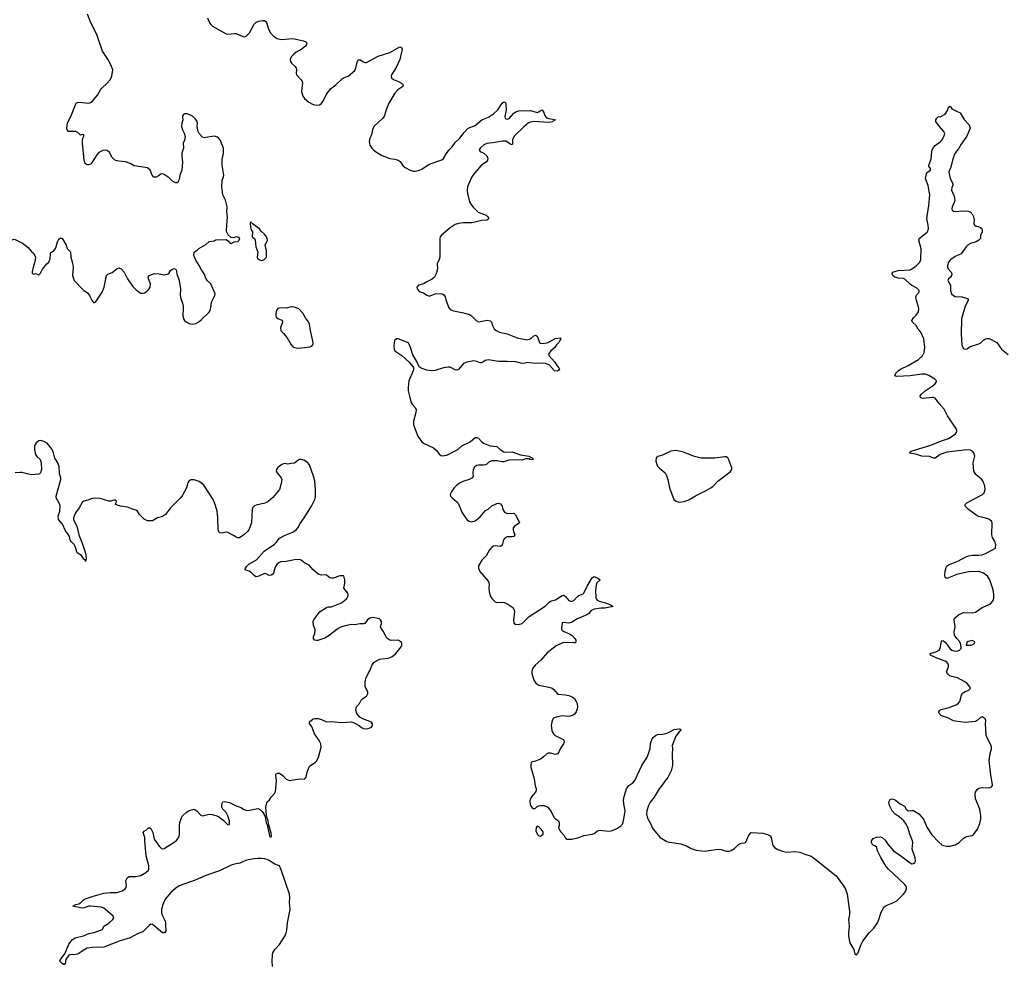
# Model space of a CAD drawing. Header units: inches. Extents: x 2005975 to 2217453, y 644152 to 846769.
# Tile 84 of 162: x 2134903 to 2146676, y 721561 to 732868. Entities that reach past the tile are written whole.
import ezdxf

# ---------------------------------------------------------------- set-up
doc = ezdxf.new("R2010")
doc.units = ezdxf.units.IN
doc.header["$MEASUREMENT"] = 0
for name, color, linetype in [('C1732', 7, 'Continuous'), ('C1733', 7, 'Continuous'), ('C1742', 7, 'Continuous'), ('C1743', 7, 'Continuous')]:
    doc.layers.add(name, color=color, linetype=linetype)

msp = doc.modelspace()

# ---------------------------------------------------------------- linework, layer by layer
at = {"layer": 'C1732', "color": 6, "elevation": 200}
for points in [[(2135088, 730000), (2135087, 729990), (2135063, 729910), (2135052, 729852), (2135053, 729833), (2135070, 729825), (2135090, 729832), (2135130, 729818), (2135150, 729839), (2135175, 729885), (2135229, 729950), (2135252, 729970), (2135263, 730000)], [(2135523, 730000), (2135535, 729955), (2135542, 729910), (2135533, 729810), (2135554, 729750), (2135670, 729631), (2135710, 729607), (2135739, 729570), (2135770, 729506), (2135790, 729483), (2135810, 729491), (2135819, 729501), (2135847, 729550), (2135890, 729611), (2135911, 729670), (2135939, 729810), (2135956, 729824), (2136010, 729845), (2136070, 729891), (2136090, 729899), (2136116, 729890), (2136150, 729851), (2136190, 729771), (2136250, 729683), (2136290, 729643), (2136330, 729611), (2136350, 729598), (2136370, 729596), (2136397, 729603), (2136430, 729626), (2136452, 729648), (2136461, 729670), (2136465, 729710), (2136441, 729770), (2136439, 729790), (2136449, 729811), (2136514, 729834), (2136570, 729831), (2136630, 729817), (2136670, 729824), (2136686, 729834), (2136709, 729871), (2136720, 729880), (2136751, 729891), (2136765, 729885), (2136775, 729875), (2136783, 729830), (2136811, 729750), (2136827, 729650), (2136823, 729570), (2136831, 729531), (2136847, 729490), (2136856, 729450), (2136859, 729410), (2136853, 729330), (2136863, 729290), (2136873, 729273), (2136895, 729255), (2136930, 729236), (2136970, 729228), (2137010, 729235), (2137045, 729255), (2137078, 729282), (2137170, 729370), (2137181, 729390), (2137190, 729422), (2137198, 729490), (2137238, 729570), (2137240, 729590), (2137190, 729710), (2137150, 729747), (2137134, 729770), (2137108, 729828), (2137075, 729875), (2137049, 729930), (2137008, 729992), (2137005, 730000)], [(2137765, 730000), (2137770, 729996), (2137790, 729989), (2137810, 729991), (2137822, 729998), (2137824, 730000)], [(2139917, 730000), (2139895, 729950), (2139900, 729890), (2139884, 729830), (2139862, 729790), (2139836, 729764), (2139770, 729735), (2139730, 729711), (2139670, 729692), (2139650, 729670), (2139656, 729650), (2139670, 729631), (2139690, 729615), (2139730, 729600), (2139770, 729574), (2139790, 729567), (2139810, 729566), (2139870, 729590), (2139930, 729594), (2139959, 729590), (2139970, 729583), (2139990, 729553), (2140000, 729522)], [(2140000, 728709), (2139970, 728704), (2139870, 728673), (2139830, 728671), (2139770, 728678), (2139702, 728702), (2139679, 728719), (2139650, 728779), (2139602, 728862), (2139570, 728960), (2139550, 729001), (2139540, 729010), (2139430, 729051), (2139410, 729053), (2139385, 729030), (2139375, 728970), (2139379, 728930), (2139389, 728910), (2139473, 728853), (2139555, 728775), (2139603, 728723), (2139611, 728710), (2139613, 728690), (2139607, 728670), (2139556, 728550), (2139547, 728470), (2139549, 728431), (2139566, 728350), (2139584, 728290), (2139595, 728270), (2139630, 728230), (2139643, 728203), (2139641, 728170), (2139613, 728067), (2139610, 728030), (2139614, 728010), (2139662, 727890), (2139710, 727820), (2139730, 727806), (2139849, 727749), (2139882, 727722), (2139925, 727665), (2139938, 727658), (2139970, 727652), (2140000, 727659)], [(2137926, 721546), (2137920, 721610), (2137926, 721690), (2137931, 721710), (2137953, 721750), (2138010, 721810), (2138064, 721896), (2138085, 721935), (2138098, 721982), (2138106, 722070), (2138136, 722230), (2138129, 722310), (2138133, 722370), (2138127, 722413), (2138030, 722702), (2138010, 722749), (2137952, 722772), (2137878, 722818), (2137833, 722833), (2137790, 722838), (2137750, 722837), (2137706, 722834), (2137638, 722822), (2137606, 722814), (2137536, 722784), (2137470, 722771), (2137430, 722758), (2137290, 722691), (2137130, 722635), (2137001, 722579), (2136810, 722510), (2136770, 722485), (2136709, 722431), (2136644, 722350), (2136613, 722290), (2136600, 722230), (2136600, 722190), (2136612, 722152), (2136642, 722090), (2136646, 722070), (2136645, 722030), (2136652, 721990), (2136651, 721969), (2136634, 721950), (2136610, 721951), (2136510, 722035), (2136490, 722048), (2136470, 722051), (2136450, 722038), (2136377, 721963), (2136310, 721939), (2136224, 721890), (2136091, 721849), (2135910, 721776), (2135770, 721773), (2135710, 721764), (2135660, 721740), (2135610, 721704), (2135590, 721695), (2135550, 721686), (2135531, 721689), (2135490, 721682), (2135455, 721630), (2135450, 721610), (2135452, 721590), (2135434, 721570), (2135426, 721570), (2135410, 721582), (2135381, 721610), (2135389, 721630), (2135442, 721698), (2135490, 721812), (2135535, 721870), (2135566, 721890), (2135667, 721913), (2135730, 721941), (2135790, 721955), (2135892, 721990), (2135909, 722031), (2135970, 722066), (2136015, 722110), (2136029, 722130), (2136021, 722150), (2135930, 722230), (2135910, 722243), (2135876, 722256), (2135750, 722270), (2135730, 722268), (2135672, 722248), (2135650, 722246), (2135537, 722270), (2135575, 722290), (2135610, 722298), (2135630, 722308), (2135660, 722340), (2135684, 722356), (2135770, 722384), (2135910, 722422), (2135990, 722430), (2136070, 722430), (2136127, 722450), (2136158, 722470), (2136175, 722490), (2136181, 722510), (2136172, 722570), (2136190, 722611), (2136210, 722623), (2136290, 722624), (2136350, 722635), (2136410, 722669), (2136441, 722699), (2136448, 722712), (2136448, 722750), (2136416, 722870), (2136398, 723050), (2136399, 723090), (2136381, 723150), (2136390, 723163), (2136419, 723181), (2136438, 723202), (2136450, 723210), (2136470, 723195), (2136494, 723150), (2136509, 723070), (2136570, 722986), (2136598, 722958), (2136610, 722953), (2136630, 722956), (2136750, 723033), (2136773, 723050), (2136790, 723070), (2136810, 723105), (2136815, 723125), (2136813, 723233), (2136818, 723270), (2136836, 723324), (2136851, 723349), (2136893, 723390), (2136930, 723414), (2136990, 723429), (2137021, 723410), (2137070, 723357), (2137090, 723350), (2137170, 723367), (2137205, 723365), (2137250, 723354), (2137279, 723339), (2137336, 723296), (2137390, 723241), (2137410, 723245), (2137411, 723290), (2137392, 723348), (2137370, 723387), (2137331, 723430), (2137321, 723450), (2137318, 723470), (2137322, 723498), (2137330, 723514), (2137350, 723520), (2137410, 723509), (2137490, 723469), (2137549, 723449), (2137576, 723430), (2137610, 723416), (2137630, 723412), (2137650, 723415), (2137750, 723435), (2137770, 723430), (2137782, 723422), (2137802, 723402), (2137825, 723365), (2137836, 723336), (2137850, 723263), (2137860, 723240), (2137888, 723110), (2137890, 723103), (2137910, 723095), (2137914, 723110), (2137910, 723140), (2137880, 723240), (2137870, 723306), (2137862, 723322), (2137854, 723354), (2137847, 723453), (2137852, 723488), (2137863, 723517), (2137890, 723541), (2137908, 723570), (2137950, 723617), (2137961, 723639), (2137967, 723673), (2137973, 723770), (2137967, 723830), (2137971, 723849), (2137990, 723859), (2138010, 723857), (2138049, 723830), (2138090, 723787), (2138130, 723769), (2138250, 723790), (2138310, 723787), (2138330, 723811), (2138342, 723870), (2138366, 723934), (2138380, 723950), (2138434, 723986), (2138454, 724006), (2138477, 724050), (2138508, 724170), (2138502, 724210), (2138483, 724250), (2138427, 724330), (2138395, 724415), (2138369, 724450), (2138368, 724472), (2138410, 724507), (2138430, 724513), (2138470, 724513), (2138510, 724501), (2138570, 724472), (2138630, 724478), (2138750, 724465), (2138870, 724471), (2138910, 724456), (2138964, 724424), (2138990, 724404), (2139014, 724394), (2139050, 724390), (2139083, 724397), (2139109, 724410), (2139121, 724430), (2139121, 724450), (2139109, 724470), (2139007, 724507), (2138970, 724530), (2138935, 724570), (2138921, 724610), (2138929, 724650), (2138966, 724690), (2138985, 724730), (2139004, 724750), (2139050, 724781), (2139065, 724810), (2139067, 724830), (2139035, 724890), (2139032, 724910), (2139032, 724950), (2139043, 724990), (2139068, 725050), (2139092, 725090), (2139113, 725147), (2139138, 725182), (2139173, 725207), (2139210, 725221), (2139233, 725227), (2139310, 725232), (2139350, 725249), (2139370, 725262), (2139400, 725290), (2139466, 725370), (2139473, 725390), (2139474, 725410), (2139464, 725430), (2139430, 725450), (2139350, 725444), (2139330, 725450), (2139305, 725465), (2139286, 725486), (2139254, 725554), (2139226, 725590), (2139217, 725610), (2139229, 725650), (2139229, 725670), (2139219, 725690), (2139205, 725705), (2139130, 725718), (2139088, 725710), (2139062, 725690), (2139030, 725649), (2139017, 725643), (2138970, 725644), (2138910, 725634), (2138870, 725635), (2138810, 725625), (2138750, 725607), (2138710, 725589), (2138590, 725498), (2138550, 725474), (2138466, 725446), (2138450, 725444), (2138427, 725450), (2138417, 725470), (2138417, 725490), (2138431, 725530), (2138434, 725574), (2138415, 725630), (2138413, 725670), (2138421, 725690), (2138470, 725763), (2138496, 725790), (2138570, 725838), (2138590, 725846), (2138630, 725849), (2138750, 725895), (2138810, 725943), (2138826, 725970), (2138830, 725990), (2138826, 726010), (2138778, 726070), (2138790, 726130), (2138789, 726169), (2138784, 726204), (2138777, 726217), (2138730, 726217), (2138650, 726192), (2138630, 726192), (2138610, 726196), (2138570, 726226), (2138558, 726230), (2138510, 726226), (2138470, 726236), (2138410, 726290), (2138366, 726346), (2138310, 726373), (2138270, 726406), (2138250, 726412), (2138190, 726408), (2138090, 726389), (2138030, 726386), (2138004, 726376), (2137982, 726358), (2137964, 726336), (2137953, 726310), (2137938, 726250), (2137930, 726239), (2137910, 726225), (2137884, 726224), (2137850, 726242), (2137830, 726245), (2137764, 726216), (2137730, 726208), (2137710, 726217), (2137675, 726255), (2137654, 726270), (2137599, 726290), (2137603, 726310), (2137613, 726330), (2137641, 726359), (2137735, 726410), (2137826, 726514), (2137950, 726597), (2137970, 726615), (2138011, 726669), (2138070, 726701), (2138170, 726742), (2138210, 726770), (2138230, 726790), (2138256, 726844), (2138304, 726910), (2138392, 727050), (2138431, 727129), (2138438, 727162), (2138441, 727250), (2138432, 727350), (2138416, 727410), (2138370, 727546), (2138339, 727579), (2138310, 727597), (2138270, 727608), (2138250, 727608), (2138230, 727599), (2138190, 727566), (2138150, 727563), (2138110, 727555), (2138070, 727563), (2138037, 727550), (2137988, 727512), (2137973, 727490), (2137970, 727470), (2137981, 727450), (2138031, 727390), (2138038, 727370), (2138030, 727323), (2138008, 727250), (2137930, 727154), (2137875, 727105), (2137834, 727086), (2137730, 727064), (2137710, 727055), (2137697, 727043), (2137688, 727030), (2137683, 727010), (2137674, 726850), (2137641, 726770), (2137626, 726750), (2137584, 726710), (2137530, 726674), (2137510, 726671), (2137490, 726679), (2137460, 726700), (2137390, 726737), (2137370, 726739), (2137310, 726730), (2137294, 726734), (2137283, 726743), (2137274, 726770), (2137272, 726910), (2137263, 726990), (2137241, 727070), (2137218, 727130), (2137112, 727290), (2137095, 727310), (2137050, 727346), (2136990, 727366), (2136950, 727366), (2136924, 727350), (2136912, 727330), (2136899, 727270), (2136847, 727173), (2136819, 727141), (2136707, 727033), (2136647, 726953), (2136610, 726929), (2136550, 726912), (2136490, 726877), (2136450, 726874), (2136430, 726877), (2136390, 726894), (2136336, 726950), (2136312, 726990), (2136290, 727005), (2136250, 727015), (2136190, 727040), (2136109, 727050), (2136049, 727070), (2136061, 727110), (2136050, 727123), (2136030, 727124), (2135991, 727109), (2135970, 727111), (2135864, 727144), (2135813, 727147), (2135770, 727143), (2135719, 727121), (2135670, 727110), (2135650, 727093), (2135615, 727030), (2135570, 726973), (2135546, 726910), (2135548, 726888), (2135584, 726810), (2135608, 726710), (2135650, 726610), (2135689, 726490), (2135696, 726424), (2135690, 726390), (2135685, 726405), (2135670, 726417), (2135640, 726460), (2135590, 726494), (2135567, 726570), (2135554, 726594), (2135518, 726630), (2135507, 726647), (2135499, 726690), (2135488, 726710), (2135450, 726756), (2135415, 726835), (2135365, 726890), (2135361, 726930), (2135381, 726990), (2135385, 727050), (2135378, 727078), (2135339, 727150), (2135339, 727170), (2135393, 727370), (2135393, 727390), (2135379, 727439), (2135374, 727526), (2135359, 727570), (2135323, 727623), (2135307, 727690), (2135290, 727730), (2135230, 727803), (2135190, 727826), (2135150, 727837), (2135130, 727833), (2135099, 727810), (2135086, 727790), (2135080, 727770), (2135079, 727730), (2135091, 727670), (2135106, 727646), (2135146, 727610), (2135160, 727570), (2135163, 727490), (2135153, 727450), (2135141, 727439), (2135127, 727433), (2135047, 727427), (2135008, 727432), (2134930, 727453), (2134910, 727455), (2134850, 727449)]]:
    msp.add_lwpolyline(points, dxfattribs=at)
msp.add_lwpolyline([(2138150, 729433), (2138090, 729418), (2138030, 729421), (2137990, 729413), (2137973, 729390), (2137965, 729355), (2137964, 729330), (2137970, 729310), (2137990, 729294), (2138036, 729276), (2138046, 729266), (2138047, 729250), (2138023, 729183), (2138024, 729150), (2138057, 729117), (2138102, 729062), (2138150, 728980), (2138170, 728958), (2138190, 728947), (2138230, 728941), (2138310, 728949), (2138370, 728956), (2138394, 728966), (2138410, 728990), (2138410, 729010), (2138379, 729150), (2138368, 729230), (2138357, 729257), (2138321, 729301), (2138290, 729360), (2138241, 729410), (2138190, 729430)], close=True, dxfattribs=at)
at = {"layer": 'C1733', "color": 6, "elevation": 200}
for points in [[(2137005, 730000), (2136984, 730050), (2136989, 730090), (2137026, 730114), (2137046, 730134), (2137130, 730181), (2137170, 730216), (2137230, 730225), (2137250, 730236), (2137370, 730238), (2137398, 730218), (2137410, 730202), (2137430, 730192), (2137468, 730212), (2137510, 730216), (2137529, 730230), (2137534, 730250), (2137510, 730269), (2137492, 730272), (2137460, 730260), (2137430, 730262), (2137397, 730297), (2137377, 730337), (2137375, 730350), (2137387, 730510), (2137380, 730570), (2137385, 730630), (2137364, 730710), (2137332, 730772), (2137319, 730870), (2137325, 730950), (2137341, 730990), (2137344, 731010), (2137324, 731130), (2137325, 731195), (2137338, 731270), (2137341, 731330), (2137301, 731430), (2137270, 731462), (2137230, 731476), (2137130, 731458), (2137110, 731457), (2137090, 731462), (2137047, 731507), (2137036, 731530), (2137025, 731590), (2137029, 731631), (2137026, 731650), (2137010, 731676), (2136970, 731713), (2136910, 731743), (2136877, 731743), (2136856, 731730), (2136850, 731710), (2136853, 731670), (2136842, 731630), (2136839, 731590), (2136848, 731550), (2136870, 731510), (2136880, 731470), (2136872, 731428), (2136857, 731390), (2136860, 731330), (2136840, 731270), (2136841, 731230), (2136850, 731170), (2136840, 731070), (2136819, 731010), (2136810, 730958), (2136790, 730918), (2136784, 730916), (2136770, 730917), (2136730, 730938), (2136690, 730976), (2136630, 731018), (2136610, 731025), (2136590, 731021), (2136561, 730999), (2136534, 730986), (2136506, 730986), (2136485, 731010), (2136462, 731070), (2136430, 731096), (2136270, 731122), (2136223, 731150), (2136169, 731170), (2136090, 731176), (2136050, 731185), (2136010, 731222), (2135978, 731278), (2135950, 731304), (2135930, 731308), (2135897, 731303), (2135850, 731278), (2135827, 731253), (2135770, 731163), (2135750, 731141), (2135730, 731133), (2135710, 731133), (2135687, 731147), (2135673, 731190), (2135655, 731390), (2135655, 731430), (2135661, 731459), (2135670, 731474), (2135671, 731491), (2135650, 731497), (2135630, 731489), (2135599, 731519), (2135572, 731532), (2135485, 731530), (2135472, 731550), (2135467, 731570), (2135474, 731630), (2135523, 731730), (2135576, 731870), (2135590, 731879), (2135610, 731880), (2135730, 731869), (2135750, 731876), (2135770, 731890), (2135835, 731965), (2135868, 732030), (2135884, 732050), (2135950, 732110), (2135985, 732150), (2136006, 732194), (2136016, 732270), (2136002, 732310), (2135964, 732384), (2135893, 732493), (2135843, 732630), (2135827, 732690), (2135752, 732830), (2135714, 732934)], [(2137149, 732890), (2137174, 732830), (2137187, 732810), (2137209, 732790), (2137370, 732700), (2137390, 732693), (2137470, 732704), (2137490, 732703), (2137570, 732668), (2137590, 732664), (2137610, 732669), (2137650, 732712), (2137707, 732813), (2137725, 732835), (2137759, 732850), (2137810, 732859), (2137830, 732858), (2137847, 732847), (2137855, 732835), (2137876, 732756), (2137900, 732710), (2137938, 732670), (2137983, 732643), (2138031, 732631), (2138170, 732643), (2138296, 732616), (2138324, 732604), (2138335, 732590), (2138333, 732573), (2138319, 732550), (2138270, 732513), (2138210, 732478), (2138176, 732450), (2138150, 732422), (2138137, 732390), (2138141, 732370), (2138152, 732350), (2138196, 732310), (2138209, 732290), (2138214, 732270), (2138208, 732230), (2138213, 732210), (2138269, 732150), (2138280, 732130), (2138283, 732110), (2138275, 732050), (2138274, 732010), (2138290, 731952), (2138310, 731925), (2138361, 731881), (2138410, 731854), (2138450, 731846), (2138489, 731851), (2138510, 731866), (2138537, 731903), (2138569, 731970), (2138619, 732041), (2138684, 732090), (2138758, 732162), (2138784, 732176), (2138830, 732193), (2138910, 732260), (2138923, 732290), (2138938, 732362), (2138950, 732389), (2138970, 732390), (2139010, 732364), (2139030, 732356), (2139050, 732356), (2139191, 732430), (2139330, 732477), (2139450, 732544), (2139470, 732537), (2139475, 732515), (2139448, 732390), (2139405, 732295), (2139349, 732210), (2139343, 732190), (2139350, 732170), (2139371, 732151), (2139434, 732130), (2139469, 732110), (2139487, 732090), (2139486, 732070), (2139426, 732030), (2139390, 731990), (2139316, 731870), (2139284, 731790), (2139262, 731710), (2139246, 731690), (2139138, 731590), (2139121, 731550), (2139111, 731490), (2139090, 731450), (2139083, 731410), (2139084, 731390), (2139089, 731369), (2139113, 731333), (2139134, 731310), (2139170, 731285), (2139228, 731250), (2139277, 731230), (2139330, 731210), (2139390, 731200), (2139427, 731187), (2139451, 731171), (2139486, 731126), (2139510, 731102), (2139570, 731070), (2139610, 731056), (2139630, 731056), (2139670, 731065), (2139710, 731082), (2139799, 731141), (2139950, 731193), (2139970, 731210), (2140000, 731257)], [(2137824, 730000), (2137854, 730030), (2137855, 730110), (2137841, 730150), (2137839, 730170), (2137864, 730230), (2137860, 730250), (2137853, 730270), (2137830, 730302), (2137795, 730335), (2137770, 730367), (2137698, 730418), (2137690, 730429), (2137676, 730436), (2137670, 730448), (2137658, 730442), (2137658, 730430), (2137661, 730390), (2137670, 730354), (2137685, 730330), (2137682, 730270), (2137712, 730250), (2137718, 730230), (2137727, 730150), (2137751, 730090), (2137741, 730030), (2137751, 730010), (2137765, 730000)], [(2140000, 730337), (2139948, 730292), (2139930, 730270), (2139925, 730250), (2139925, 730030), (2139918, 730002), (2139917, 730000)], [(2134508, 730000), (2134521, 730030), (2134532, 730070), (2134546, 730094), (2134610, 730136), (2134630, 730145), (2134670, 730139), (2134690, 730142), (2134730, 730213), (2134750, 730228), (2134790, 730225), (2134830, 730242), (2134850, 730241), (2134937, 730197), (2135005, 730145), (2135040, 730100), (2135073, 730073), (2135091, 730030), (2135088, 730000)], [(2135263, 730000), (2135267, 730010), (2135270, 730074), (2135276, 730084), (2135310, 730105), (2135330, 730132), (2135339, 730150), (2135353, 730210), (2135370, 730245), (2135390, 730258), (2135410, 730251), (2135420, 730240), (2135458, 730170), (2135470, 730134), (2135511, 730091), (2135515, 730030), (2135523, 730000)]]:
    msp.add_lwpolyline(points, dxfattribs=at)
at = {"layer": 'C1742', "color": 6, "elevation": 200}
for points in [[(2140000, 727659), (2140010, 727662), (2140110, 727711), (2140140, 727730), (2140190, 727774), (2140290, 727819), (2140350, 727872), (2140370, 727873), (2140390, 727863), (2140425, 727825), (2140450, 727805), (2140530, 727773), (2140610, 727765), (2140648, 727728), (2140690, 727702), (2140710, 727698), (2140790, 727701), (2140890, 727663), (2140989, 727650), (2141029, 727630), (2141036, 727616), (2141048, 727610), (2141030, 727607), (2141007, 727610), (2140996, 727616), (2140950, 727618), (2140910, 727602), (2140850, 727607), (2140750, 727601), (2140690, 727583), (2140670, 727581), (2140610, 727595), (2140548, 727592), (2140518, 727582), (2140487, 727553), (2140474, 727546), (2140450, 727542), (2140390, 727542), (2140364, 727536), (2140342, 727518), (2140325, 727490), (2140320, 727450), (2140327, 727410), (2140316, 727390), (2140276, 727370), (2140212, 727348), (2140170, 727329), (2140130, 727303), (2140099, 727270), (2140070, 727230), (2140050, 727190), (2140054, 727170), (2140072, 727150), (2140130, 727103), (2140145, 727085), (2140192, 726970), (2140250, 726892), (2140273, 726870), (2140310, 726864), (2140350, 726877), (2140410, 726925), (2140470, 726996), (2140504, 727016), (2140550, 727055), (2140610, 727084), (2140630, 727086), (2140650, 727077), (2140663, 727063), (2140670, 727050), (2140679, 727010), (2140700, 726980), (2140730, 726963), (2140810, 726966), (2140830, 726949), (2140873, 726870), (2140878, 726850), (2140874, 726846), (2140821, 726810), (2140805, 726790), (2140802, 726770), (2140806, 726750), (2140822, 726710), (2140813, 726690), (2140790, 726684), (2140730, 726686), (2140706, 726674), (2140688, 726650), (2140670, 726584), (2140653, 726567), (2140590, 726577), (2140570, 726574), (2140550, 726561), (2140522, 726530), (2140482, 726458), (2140430, 726407), (2140390, 726336), (2140388, 726308), (2140406, 726270), (2140509, 726149), (2140516, 726116), (2140513, 726070), (2140516, 726030), (2140530, 725980), (2140550, 725946), (2140590, 725906), (2140610, 725900), (2140670, 725903), (2140699, 725899), (2140740, 725880), (2140799, 725839), (2140817, 725810), (2140821, 725790), (2140809, 725689), (2140813, 725653), (2140830, 725640), (2140870, 725636), (2140910, 725650), (2140996, 725730), (2141186, 725854), (2141230, 725901), (2141250, 725916), (2141310, 725930), (2141390, 725984), (2141410, 725985), (2141430, 725969), (2141470, 725924), (2141490, 725914), (2141510, 725914), (2141530, 725922), (2141571, 725970), (2141590, 725983), (2141639, 726001), (2141649, 726011), (2141690, 726096), (2141750, 726193), (2141770, 726212), (2141815, 726190), (2141845, 726170), (2141805, 726135), (2141794, 726106), (2141787, 726047), (2141793, 725953), (2141799, 725939), (2141808, 725928), (2141830, 725915), (2141919, 725890), (2141968, 725870), (2142001, 725850), (2141901, 725830), (2141850, 725831), (2141770, 725818), (2141738, 725802), (2141710, 725768), (2141685, 725750), (2141562, 725698), (2141510, 725664), (2141470, 725652), (2141435, 725655), (2141410, 725662), (2141390, 725657), (2141380, 725590), (2141386, 725570), (2141410, 725552), (2141470, 725529), (2141510, 725504), (2141541, 725470), (2141552, 725450), (2141554, 725426), (2141543, 725417), (2141530, 725416), (2141410, 725420), (2141378, 725410), (2141318, 725382), (2141210, 725298), (2141133, 725210), (2141065, 725150), (2141035, 725110), (2141026, 725074), (2141028, 725050), (2141049, 724969), (2141074, 724934), (2141111, 724911), (2141230, 724886), (2141270, 724873), (2141295, 724855), (2141330, 724810), (2141343, 724803), (2141430, 724797), (2141470, 724788), (2141510, 724772), (2141536, 724750), (2141557, 724717), (2141567, 724690), (2141572, 724650), (2141570, 724627), (2141558, 724590), (2141536, 724564), (2141512, 724548), (2141470, 724538), (2141390, 724545), (2141323, 724530), (2141285, 724515), (2141268, 724490), (2141258, 724430), (2141266, 724370), (2141273, 724350), (2141286, 724330), (2141307, 724310), (2141400, 724260), (2141410, 724250), (2141413, 724233), (2141405, 724210), (2141364, 724150), (2141348, 724110), (2141335, 724090), (2141310, 724080), (2141250, 724096), (2141223, 724097), (2141210, 724092), (2141168, 724052), (2141130, 724025), (2141070, 724003), (2141030, 723995), (2141018, 723982), (2141013, 723967), (2141013, 723930), (2141055, 723790), (2141066, 723706), (2141079, 723670), (2141079, 723650), (2141070, 723630), (2141019, 723570), (2141010, 723548), (2141004, 723530), (2141004, 723510), (2141011, 723470), (2141030, 723445), (2141050, 723431), (2141070, 723438), (2141086, 723454), (2141110, 723466), (2141130, 723471), (2141174, 723470), (2141218, 723450), (2141259, 723399), (2141290, 723334), (2141310, 723314), (2141345, 723290), (2141352, 723270), (2141352, 723230), (2141345, 723210), (2141350, 723194), (2141370, 723162), (2141415, 723115), (2141430, 723082), (2141450, 723071), (2141506, 723070), (2141590, 723088), (2141650, 723113), (2141750, 723130), (2141770, 723139), (2141810, 723168), (2141830, 723175), (2141950, 723163), (2141990, 723173), (2142050, 723202), (2142091, 723229), (2142110, 723250), (2142127, 723310), (2142142, 723410), (2142126, 723490), (2142123, 723537), (2142130, 723579), (2142159, 723670), (2142188, 723710), (2142236, 723744), (2142258, 723770), (2142341, 723950), (2142407, 724050), (2142440, 724150), (2142447, 724213), (2142466, 724270), (2142480, 724290), (2142504, 724310), (2142530, 724321), (2142590, 724324), (2142628, 724332), (2142670, 724347), (2142730, 724379), (2142794, 724390), (2142805, 724385), (2142807, 724370), (2142787, 724353), (2142750, 724300), (2142704, 724190), (2142710, 724150), (2142703, 724090), (2142710, 723950), (2142694, 723886), (2142654, 723806), (2142617, 723763), (2142582, 723710), (2142549, 723671), (2142488, 723570), (2142442, 723510), (2142420, 723470), (2142401, 723410), (2142397, 723370), (2142410, 723321), (2142451, 723250), (2142464, 723210), (2142476, 723190), (2142562, 723090), (2142641, 723041), (2142670, 723032), (2142733, 723027), (2142810, 723012), (2142885, 722985), (2142930, 722959), (2142990, 722937), (2143090, 722927), (2143250, 722949), (2143290, 722945), (2143350, 722925), (2143390, 722926), (2143410, 722932), (2143450, 722956), (2143501, 723010), (2143530, 723021), (2143570, 723027), (2143585, 723035), (2143622, 723118), (2143650, 723150), (2143790, 723143), (2143846, 723126), (2143875, 723110), (2143888, 723090), (2143906, 723010), (2143914, 722990), (2143930, 722970), (2143970, 722945), (2144025, 722925), (2144070, 722915), (2144170, 722921), (2144230, 722914), (2144290, 722889), (2144366, 722866), (2144392, 722852), (2144664, 722630), (2144753, 722510), (2144777, 722470), (2144798, 722410), (2144825, 722210), (2144825, 722170), (2144815, 722110), (2144820, 722030), (2144812, 721950), (2144812, 721908), (2144831, 721831), (2144876, 721750), (2144890, 721696), (2144908, 721688), (2144930, 721711), (2144959, 721801), (2144983, 721850), (2145062, 721950), (2145115, 722005), (2145160, 722070), (2145177, 722110), (2145203, 722197), (2145239, 722261), (2145262, 722278), (2145345, 722310), (2145390, 722333), (2145472, 722410), (2145495, 722445), (2145506, 722474), (2145508, 722490), (2145500, 722510), (2145484, 722530), (2145290, 722711), (2145263, 722743), (2145198, 722850), (2145161, 722930), (2145151, 722971), (2145130, 722988), (2145110, 722997), (2145098, 723010), (2145090, 723030), (2145090, 723051), (2145110, 723076), (2145146, 723094), (2145190, 723097), (2145215, 723090), (2145250, 723059), (2145284, 723010), (2145350, 722930), (2145439, 722870), (2145550, 722785), (2145570, 722776), (2145590, 722777), (2145607, 722790), (2145613, 722807), (2145610, 722845), (2145576, 722950), (2145582, 723030), (2145579, 723050), (2145548, 723128), (2145523, 723210), (2145502, 723250), (2145473, 723290), (2145418, 723338), (2145370, 723370), (2145337, 723410), (2145302, 723470), (2145298, 723490), (2145296, 723510), (2145310, 723543), (2145330, 723550), (2145350, 723548), (2145375, 723535), (2145430, 723491), (2145484, 723464), (2145501, 723430), (2145522, 723410), (2145530, 723407), (2145570, 723414), (2145590, 723413), (2145653, 723373), (2145710, 723310), (2145750, 723214), (2145810, 723121), (2145893, 723033), (2145930, 723002), (2145950, 722992), (2145986, 722986), (2146030, 722986), (2146090, 723001), (2146136, 723030), (2146190, 723082), (2146210, 723094), (2146230, 723102), (2146288, 723112), (2146301, 723119), (2146313, 723130), (2146354, 723190), (2146384, 723256), (2146396, 723310), (2146397, 723350), (2146385, 723430), (2146332, 723550), (2146329, 723610), (2146332, 723630), (2146350, 723664), (2146370, 723681), (2146410, 723689), (2146490, 723682), (2146524, 723696), (2146535, 723710), (2146536, 723724), (2146515, 723835), (2146497, 724010), (2146507, 724093), (2146522, 724150), (2146524, 724170), (2146517, 724197), (2146474, 724274), (2146461, 724310), (2146451, 724450), (2146455, 724490), (2146446, 724510), (2146410, 724531), (2146390, 724526), (2146353, 724487), (2146330, 724478), (2146210, 724466), (2146090, 724479), (2146070, 724485), (2146002, 724522), (2145926, 724546), (2145896, 724570), (2145893, 724590), (2145906, 724610), (2145921, 724619), (2146015, 724645), (2146110, 724680), (2146125, 724690), (2146145, 724715), (2146164, 724790), (2146176, 724810), (2146190, 724824), (2146210, 724835), (2146253, 724850), (2146272, 724870), (2146266, 724890), (2146250, 724910), (2146231, 724931), (2146196, 724956), (2146118, 724998), (2146030, 725019), (2146001, 725041), (2145993, 725050), (2145987, 725070), (2146009, 725130), (2146009, 725150), (2146002, 725170), (2145990, 725184), (2145970, 725196), (2145870, 725233), (2145795, 725270), (2145790, 725290), (2145870, 725314), (2145896, 725330), (2145910, 725350), (2145924, 725436), (2145930, 725446), (2145950, 725439), (2145978, 725418), (2146024, 725350), (2146048, 725330), (2146090, 725316), (2146119, 725321), (2146141, 725330), (2146159, 725350), (2146162, 725370), (2146154, 725410), (2146146, 725430), (2146109, 725469), (2146081, 725510), (2146078, 725550), (2146090, 725610), (2146078, 725690), (2146082, 725710), (2146095, 725725), (2146129, 725750), (2146190, 725779), (2146290, 725775), (2146330, 725784), (2146410, 725839), (2146489, 725871), (2146510, 725885), (2146537, 725910), (2146547, 725930), (2146552, 725950), (2146552, 725990), (2146546, 726030), (2146536, 726076), (2146504, 726170), (2146476, 726216), (2146428, 726250), (2146370, 726268), (2146250, 726266), (2146110, 726233), (2145990, 726186), (2145970, 726198), (2145966, 726226), (2145970, 726275), (2145982, 726318), (2145990, 726334), (2146010, 726349), (2146130, 726398), (2146210, 726441), (2146250, 726458), (2146290, 726465), (2146370, 726464), (2146410, 726470), (2146461, 726490), (2146569, 726550), (2146575, 726590), (2146561, 726630), (2146536, 726676), (2146528, 726708), (2146531, 726850), (2146522, 726870), (2146490, 726894), (2146450, 726909), (2146370, 726926), (2146350, 726935), (2146247, 727010), (2146207, 727050), (2146208, 727070), (2146229, 727091), (2146416, 727190), (2146435, 727210), (2146448, 727250), (2146445, 727290), (2146425, 727345), (2146407, 727370), (2146336, 727430), (2146313, 727470), (2146305, 727570), (2146322, 727650), (2146313, 727690), (2146294, 727710), (2146270, 727722), (2146230, 727725), (2145990, 727698), (2145911, 727670), (2145850, 727625), (2145830, 727625), (2145783, 727643), (2145690, 727647), (2145630, 727668), (2145550, 727683), (2145541, 727690), (2145561, 727710), (2145799, 727781), (2145914, 727830), (2146010, 727860), (2146090, 727910), (2146106, 727930), (2146110, 727950), (2146104, 727970), (2145996, 728130), (2145957, 728210), (2145897, 728277), (2145850, 728341), (2145830, 728350), (2145810, 728351), (2145710, 728337), (2145690, 728341), (2145675, 728350), (2145671, 728370), (2145685, 728390), (2145729, 728431), (2145815, 728485), (2145846, 728510), (2145862, 728530), (2145864, 728550), (2145846, 728570), (2145775, 728615), (2145730, 728629), (2145690, 728628), (2145551, 728609), (2145390, 728602), (2145369, 728610), (2145379, 728641), (2145406, 728670), (2145433, 728690), (2145528, 728732), (2145650, 728804), (2145699, 728850), (2145719, 728890), (2145724, 728950), (2145712, 729050), (2145679, 729130), (2145647, 729167), (2145623, 729210), (2145579, 729250), (2145569, 729270), (2145590, 729303), (2145624, 729336), (2145650, 729375), (2145654, 729410), (2145652, 729432), (2145625, 729510), (2145618, 729550), (2145627, 729573), (2145658, 729610), (2145657, 729630), (2145630, 729659), (2145570, 729688), (2145550, 729704), (2145487, 729767), (2145470, 729775), (2145410, 729779), (2145366, 729790), (2145345, 729810), (2145337, 729830), (2145338, 729842), (2145339, 729850), (2145350, 729854), (2145410, 729867), (2145550, 729878), (2145590, 729900), (2145628, 729930), (2145668, 729970), (2145676, 729990), (2145677, 730000)], [(2146038, 730000), (2146025, 729990), (2146008, 729970), (2145995, 729930), (2145995, 729910), (2146003, 729890), (2146041, 729850), (2146047, 729830), (2146044, 729810), (2146031, 729790), (2146007, 729770), (2146000, 729750), (2146033, 729693), (2146034, 729630), (2146045, 729590), (2146068, 729570), (2146090, 729560), (2146170, 729553), (2146210, 729544), (2146235, 729535), (2146243, 729523), (2146244, 729510), (2146210, 729442), (2146166, 729290), (2146160, 729110), (2146170, 728971), (2146190, 728935), (2146210, 728927), (2146230, 728931), (2146270, 728959), (2146370, 728991), (2146394, 729006), (2146430, 729039), (2146450, 729051), (2146470, 729055), (2146494, 729054), (2146588, 729008), (2146642, 728930), (2146724, 728864)], [(2140000, 729522), (2140030, 729430), (2140050, 729404), (2140090, 729385), (2140210, 729363), (2140282, 729342), (2140307, 729327), (2140360, 729270), (2140390, 729257), (2140494, 729274), (2140529, 729269), (2140544, 729250), (2140555, 729210), (2140578, 729170), (2140600, 729150), (2140640, 729130), (2140730, 729113), (2140850, 729063), (2140970, 729040), (2141010, 729050), (2141050, 729086), (2141070, 729096), (2141090, 729085), (2141096, 729076), (2141120, 729010), (2141130, 729000), (2141150, 728996), (2141210, 729004), (2141310, 729055), (2141370, 729064), (2141374, 729050), (2141351, 729010), (2141320, 728980), (2141300, 728950), (2141254, 728910), (2141226, 728870), (2141233, 728850), (2141297, 728777), (2141328, 728728), (2141350, 728704), (2141357, 728690), (2141350, 728678), (2141330, 728665), (2141298, 728670), (2141237, 728737), (2141196, 728756), (2141170, 728761), (2141070, 728755), (2140972, 728768), (2140941, 728759), (2140910, 728758), (2140836, 728776), (2140730, 728782), (2140630, 728779), (2140510, 728799), (2140470, 728792), (2140430, 728766), (2140410, 728765), (2140370, 728781), (2140333, 728787), (2140250, 728774), (2140210, 728755), (2140184, 728730), (2140152, 728688), (2140130, 728677), (2140110, 728681), (2140050, 728713), (2140030, 728714), (2140000, 728709)]]:
    msp.add_lwpolyline(points, dxfattribs=at)
at = {"layer": 'C1742', "color": 6}
for points, elevation in [([(2142750, 727716), (2142690, 727710), (2142590, 727662), (2142535, 727645), (2142515, 727630), (2142510, 727590), (2142520, 727550), (2142530, 727531), (2142548, 727510), (2142619, 727450), (2142638, 727418), (2142652, 727370), (2142672, 727270), (2142724, 727130), (2142750, 727111), (2142790, 727098), (2142850, 727105), (2142910, 727130), (2142984, 727176), (2143110, 727238), (2143168, 727272), (2143193, 727290), (2143250, 727351), (2143400, 727460), (2143419, 727490), (2143419, 727510), (2143384, 727604), (2143369, 727629), (2143350, 727641), (2143330, 727642), (2143215, 727625), (2143050, 727626), (2142970, 727643), (2142830, 727702)], 300), ([(2146290, 725445), (2146232, 725430), (2146222, 725390), (2146270, 725388), (2146290, 725391), (2146319, 725410), (2146322, 725430)], 200), ([(2141090, 723224), (2141079, 723210), (2141076, 723170), (2141082, 723150), (2141100, 723120), (2141110, 723111), (2141130, 723106), (2141162, 723130), (2141164, 723150), (2141153, 723170), (2141130, 723196), (2141110, 723216)], 200)]:
    msp.add_lwpolyline(points, close=True, dxfattribs=dict(at, elevation=elevation))
at = {"layer": 'C1743', "color": 6, "elevation": 200}
for points in [[(2140000, 731257), (2140033, 731307), (2140074, 731346), (2140110, 731398), (2140164, 731450), (2140219, 731521), (2140267, 731570), (2140350, 731601), (2140430, 731672), (2140510, 731703), (2140570, 731741), (2140619, 731790), (2140670, 731870), (2140690, 731886), (2140710, 731877), (2140717, 731857), (2140719, 731790), (2140703, 731710), (2140708, 731688), (2140730, 731677), (2140755, 731685), (2140810, 731750), (2140835, 731765), (2140870, 731777), (2141010, 731784), (2141090, 731759), (2141110, 731765), (2141130, 731783), (2141150, 731791), (2141170, 731760), (2141182, 731722), (2141198, 731698), (2141225, 731685), (2141279, 731679), (2141311, 731670), (2141290, 731664), (2141272, 731648), (2141230, 731637), (2141050, 731652), (2141010, 731644), (2140986, 731634), (2140930, 731588), (2140820, 731480), (2140802, 731450), (2140797, 731430), (2140796, 731384), (2140790, 731372), (2140770, 731379), (2140715, 731415), (2140670, 731417), (2140590, 731398), (2140490, 731388), (2140451, 731370), (2140409, 731330), (2140398, 731310), (2140402, 731302), (2140410, 731290), (2140452, 731270), (2140490, 731240), (2140502, 731210), (2140498, 731190), (2140485, 731170), (2140439, 731141), (2140418, 731122), (2140344, 731036), (2140311, 730989), (2140272, 730910), (2140258, 730870), (2140252, 730830), (2140256, 730790), (2140283, 730690), (2140305, 730650), (2140325, 730625), (2140385, 730565), (2140479, 730530), (2140502, 730510), (2140512, 730490), (2140502, 730478), (2140488, 730472), (2140430, 730465), (2140310, 730438), (2140210, 730440), (2140148, 730432), (2140110, 730417), (2140050, 730380), (2140000, 730337)], [(2145677, 730000), (2145684, 730130), (2145656, 730230), (2145657, 730243), (2145659, 730250), (2145752, 730328), (2145765, 730350), (2145769, 730370), (2145766, 730410), (2145749, 730491), (2145774, 730646), (2145786, 730774), (2145766, 730886), (2145735, 730970), (2145737, 730990), (2145750, 731042), (2145795, 731070), (2145795, 731090), (2145775, 731115), (2145773, 731130), (2145800, 731200), (2145808, 731290), (2145814, 731310), (2145830, 731340), (2145850, 731365), (2145910, 731407), (2145931, 731429), (2145955, 731470), (2145964, 731504), (2145954, 731530), (2145900, 731590), (2145859, 731650), (2145859, 731670), (2145870, 731692), (2145889, 731711), (2145910, 731706), (2145970, 731739), (2145996, 731784), (2146010, 731822), (2146030, 731834), (2146050, 731802), (2146097, 731777), (2146150, 731756), (2146195, 731675), (2146255, 731610), (2146268, 731570), (2146230, 731475), (2146162, 731378), (2146130, 731322), (2146104, 731296), (2146082, 731258), (2146056, 731190), (2146037, 731103), (2146014, 731050), (2146029, 730970), (2146060, 730910), (2146061, 730890), (2146050, 730862), (2146046, 730830), (2146077, 730757), (2146084, 730710), (2146078, 730682), (2146052, 730630), (2146048, 730608), (2146054, 730590), (2146070, 730580), (2146090, 730575), (2146176, 730584), (2146250, 730578), (2146270, 730568), (2146288, 730550), (2146308, 730510), (2146315, 730470), (2146312, 730430), (2146320, 730410), (2146330, 730402), (2146372, 730392), (2146390, 730383), (2146406, 730370), (2146411, 730350), (2146410, 730326), (2146392, 730290), (2146392, 730250), (2146372, 730230), (2146338, 730210), (2146270, 730192), (2146245, 730175), (2146221, 730150), (2146159, 730070), (2146090, 730038), (2146038, 730000)]]:
    msp.add_lwpolyline(points, dxfattribs=at)

doc.saveas('drawing.dxf')
